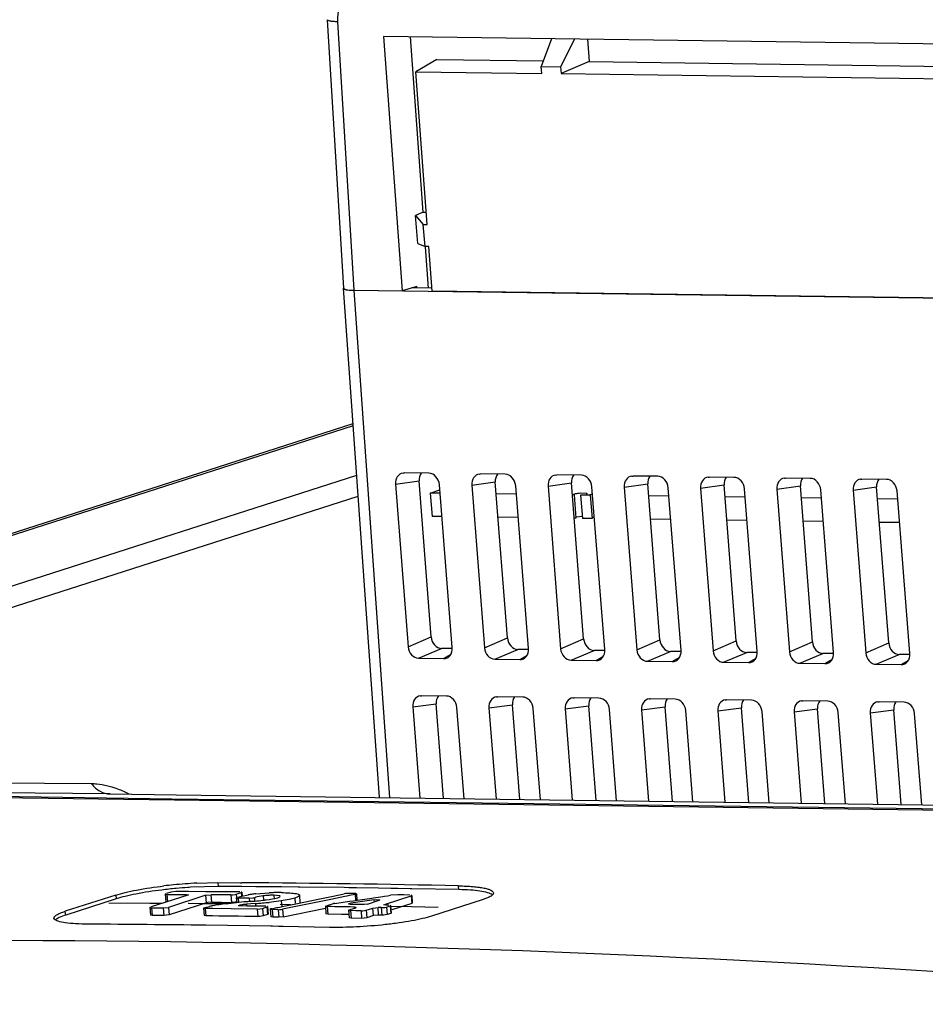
# Model space of a CAD drawing. Header units: inches. Extents: x 0 to 22, y 0 to 17.
# Tile 42 of 55: x 16.37 to 16.709, y 14.539 to 14.907. Entities that reach past the tile are written whole.
import ezdxf

# ---------------------------------------------------------------- set-up
doc = ezdxf.new("R2010")
doc.units = ezdxf.units.IN
doc.header["$LTSCALE"] = 1.21
doc.header["$MEASUREMENT"] = 0
doc.layers.get('0').update_dxf_attribs({"linetype": 'CONTINUOUS'})
for name, color, linetype in [('02___PRT_ALL_AXES', 7, 'CONTINUOUS'), ('03___PRT_ALL_CURVES', 7, 'CONTINUOUS'), ('DRAFT', 7, 'CONTINUOUS')]:
    doc.layers.add(name, color=color, linetype=linetype)

msp = doc.modelspace()

# ---------------------------------------------------------------- linework, layer by layer
at = {"color": 7, "linetype": 'Continuous'}
for p, q in [((16.4853537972, 14.9066828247), (16.491455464, 14.80636828)), ((16.4893007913, 14.9058918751), (16.4953996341, 14.8056237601)), ((16.4914121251, 14.8063580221), (16.5048422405, 14.6161676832)), ((16.4953563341, 14.8056167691), (16.5087377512, 14.6161160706)), ((16.4953563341, 14.8056167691), (17.2726854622, 14.795317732)), ((16.4953996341, 14.8056237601), (16.5133991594, 14.8053852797)), ((16.4949876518, 14.7557232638), (16.1470883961, 14.6439629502)), ((16.4950392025, 14.7549932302), (16.1500619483, 14.644171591)), ((16.4963443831, 14.7365099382), (16.1816183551, 14.6354063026)), ((16.5137317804, 14.7373657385), (16.5141958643, 14.7373980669)), ((16.5234015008, 14.737276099), (16.5141958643, 14.7373980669)), ((16.5422344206, 14.7369880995), (16.5426985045, 14.737020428)), ((16.551904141, 14.7368984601), (16.5426985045, 14.737020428)), ((16.5707370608, 14.7366104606), (16.5712011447, 14.736642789)), ((16.5804067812, 14.7365208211), (16.5712011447, 14.736642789)), ((16.599239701, 14.7362328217), (16.5997037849, 14.7362651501)), ((16.6089094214, 14.7361431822), (16.5997037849, 14.7362651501)), ((16.6277423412, 14.7358551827), (16.6282064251, 14.7358875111)), ((16.6374120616, 14.7357655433), (16.6282064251, 14.7358875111)), ((16.6562449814, 14.7354775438), (16.6567090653, 14.7355098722)), ((16.6659147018, 14.7353879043), (16.6567090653, 14.7355098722)), ((16.6847476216, 14.7350999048), (16.6852117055, 14.7351322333)), ((16.6944173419, 14.7350102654), (16.6852117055, 14.7351322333)), ((16.5109157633, 14.7332357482), (16.5197248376, 14.7344308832)), ((16.5109157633, 14.7332357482), (16.5156201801, 14.6724734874)), ((16.5242360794, 14.6761636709), (16.5197248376, 14.7344308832)), ((16.5321228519, 14.6722548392), (16.5273390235, 14.7330181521)), ((16.5394184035, 14.7328581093), (16.5482274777, 14.7340532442)), ((16.5394184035, 14.7328581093), (16.5441228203, 14.6720958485)), ((16.5527387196, 14.675786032), (16.5482274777, 14.7340532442)), ((16.5606254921, 14.6718772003), (16.5558416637, 14.7326405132)), ((16.5679210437, 14.7324804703), (16.5767301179, 14.7336756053)), ((16.5679210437, 14.7324804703), (16.5726254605, 14.6717182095)), ((16.5812413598, 14.675408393), (16.5767301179, 14.7336756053)), ((16.5891281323, 14.6714995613), (16.5843443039, 14.7322628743)), ((16.5964236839, 14.7321028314), (16.6052327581, 14.7332979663)), ((16.5964236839, 14.7321028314), (16.6011281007, 14.6713405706)), ((16.609744, 14.6750307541), (16.6052327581, 14.7332979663)), ((16.6176307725, 14.6711219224), (16.6128469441, 14.7318852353)), ((16.6249263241, 14.7317251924), (16.6337353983, 14.7329203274)), ((16.6249263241, 14.7317251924), (16.6296307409, 14.6709629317)), ((16.6382466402, 14.6746531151), (16.6337353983, 14.7329203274)), ((16.6461334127, 14.6707442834), (16.6413495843, 14.7315075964)), ((16.6534289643, 14.7313475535), (16.6622380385, 14.7325426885)), ((16.6534289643, 14.7313475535), (16.6581333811, 14.6705852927)), ((16.6667492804, 14.6742754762), (16.6622380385, 14.7325426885)), ((16.6746360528, 14.6703666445), (16.6698522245, 14.7311299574)), ((16.6819316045, 14.7309699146), (16.6907406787, 14.7321650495)), ((16.6819316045, 14.7309699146), (16.6866360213, 14.6702076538)), ((16.6952519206, 14.6738978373), (16.6907406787, 14.7321650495)), ((16.496898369, 14.7286646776), (16.1689656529, 14.6233184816)), ((16.5239363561, 14.7299020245), (16.5246597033, 14.7211743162)), ((16.703138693, 14.6699890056), (16.6983548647, 14.7307523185)), ((16.5156201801, 14.6724734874), (16.5242360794, 14.6761636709)), ((16.5441228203, 14.6720958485), (16.5527387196, 14.675786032)), ((16.5726254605, 14.6717182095), (16.5812413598, 14.675408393)), ((16.6011281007, 14.6713405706), (16.609744, 14.6750307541)), ((16.6296307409, 14.6709629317), (16.6382466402, 14.6746531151)), ((16.6581333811, 14.6705852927), (16.6667492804, 14.6742754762)), ((16.6866360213, 14.6702076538), (16.6952519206, 14.6738978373)), ((16.5195526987, 14.6682091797), (16.528168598, 14.6718993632)), ((16.5321174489, 14.6718470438), (16.528168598, 14.6718993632)), ((16.5288487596, 14.6680860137), (16.5314483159, 14.6695780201)), ((16.5480553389, 14.6678315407), (16.5566712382, 14.6715217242)), ((16.5606200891, 14.6714694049), (16.5566712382, 14.6715217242)), ((16.5573513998, 14.6677083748), (16.5599509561, 14.6692003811)), ((16.5765579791, 14.6674539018), (16.5851738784, 14.6711440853)), ((16.5891227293, 14.6710917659), (16.5851738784, 14.6711440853)), ((16.58585404, 14.6673307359), (16.5884535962, 14.6688227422)), ((16.6050606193, 14.6670762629), (16.6136765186, 14.6707664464)), ((16.6176253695, 14.670714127), (16.6136765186, 14.6707664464)), ((16.6143566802, 14.6669530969), (16.6169562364, 14.6684451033)), ((16.6335632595, 14.6666986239), (16.6421791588, 14.6703888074)), ((16.6461280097, 14.6703364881), (16.6421791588, 14.6703888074)), ((16.6620658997, 14.666320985), (16.670681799, 14.6700111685)), ((16.6746306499, 14.6699588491), (16.670681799, 14.6700111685)), ((16.6905685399, 14.6659433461), (16.6991844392, 14.6696335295)), ((16.7031332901, 14.6695812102), (16.6991844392, 14.6696335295)), ((16.5195526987, 14.6682091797), (16.5288487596, 14.6680860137)), ((16.5480553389, 14.6678315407), (16.5573513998, 14.6677083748)), ((16.5765579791, 14.6674539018), (16.58585404, 14.6673307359)), ((16.6050606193, 14.6670762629), (16.6143566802, 14.6669530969)), ((16.6335632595, 14.6666986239), (16.6428593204, 14.666575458)), ((16.6428593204, 14.666575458), (16.6454588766, 14.6680674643)), ((16.6620658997, 14.666320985), (16.6713619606, 14.6661978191)), ((16.6713619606, 14.6661978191), (16.6739615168, 14.6676898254)), ((16.6905685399, 14.6659433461), (16.6998646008, 14.6658201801)), ((16.6998646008, 14.6658201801), (16.702464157, 14.6673121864)), ((16.52017282, 14.6541732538), (16.5206369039, 14.6542055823)), ((16.5299512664, 14.6540821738), (16.5206369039, 14.6542055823)), ((16.5486754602, 14.6537956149), (16.5491395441, 14.6538279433)), ((16.5584539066, 14.6537045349), (16.5491395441, 14.6538279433)), ((16.5173568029, 14.6500432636), (16.5261658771, 14.6512383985)), ((16.5289058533, 14.6158488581), (16.5261658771, 14.6512383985)), ((16.5458594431, 14.6496656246), (16.5546685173, 14.6508607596)), ((16.5574084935, 14.6154712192), (16.5546685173, 14.6508607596)), ((16.5743620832, 14.6492879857), (16.5831711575, 14.6504831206)), ((16.5771781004, 14.653417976), (16.5776421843, 14.6534503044)), ((16.5869565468, 14.653326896), (16.5776421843, 14.6534503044)), ((16.5859111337, 14.6150935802), (16.5831711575, 14.6504831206)), ((16.6028647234, 14.6489103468), (16.6116737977, 14.6501054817)), ((16.6056807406, 14.653040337), (16.6061448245, 14.6530726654)), ((16.615459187, 14.652949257), (16.6061448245, 14.6530726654)), ((16.6144137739, 14.6147159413), (16.6116737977, 14.6501054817)), ((16.6341833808, 14.6526626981), (16.6346474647, 14.6526950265)), ((16.6439618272, 14.6525716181), (16.6346474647, 14.6526950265)), ((16.662686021, 14.6522850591), (16.6631501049, 14.6523173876)), ((16.6724644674, 14.6521939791), (16.6631501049, 14.6523173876)), ((16.6911886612, 14.6519074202), (16.6916527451, 14.6519397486)), ((16.7009671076, 14.6518163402), (16.6916527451, 14.6519397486)), ((16.5173568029, 14.6500432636), (16.5199951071, 14.6159669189)), ((16.5365716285, 14.6157472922), (16.5338887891, 14.649824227)), ((16.5458594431, 14.6496656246), (16.5484977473, 14.61558928)), ((16.5650742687, 14.6153696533), (16.5623914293, 14.649446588)), ((16.5743620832, 14.6492879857), (16.5770003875, 14.615211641)), ((16.5935769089, 14.6149920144), (16.5908940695, 14.6490689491)), ((16.6028647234, 14.6489103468), (16.6055030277, 14.6148340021)), ((16.6220795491, 14.6146143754), (16.6193967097, 14.6486913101)), ((16.6313673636, 14.6485327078), (16.6401764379, 14.6497278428)), ((16.6313673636, 14.6485327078), (16.6340056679, 14.6144563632)), ((16.6429164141, 14.6143383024), (16.6401764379, 14.6497278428)), ((16.6505821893, 14.6142367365), (16.6478993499, 14.6483136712)), ((16.6598700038, 14.6481550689), (16.6686790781, 14.6493502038)), ((16.6598700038, 14.6481550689), (16.6625083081, 14.6140787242)), ((16.6714190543, 14.6139606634), (16.6686790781, 14.6493502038)), ((16.6790848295, 14.6138590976), (16.6764019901, 14.6479360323)), ((16.688372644, 14.6477774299), (16.6971817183, 14.6489725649)), ((16.688372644, 14.6477774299), (16.6910109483, 14.6137010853)), ((16.6999216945, 14.6135830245), (16.6971817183, 14.6489725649)), ((16.7075874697, 14.6134814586), (16.7049046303, 14.6475583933)), ((16.3973682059, 14.6212743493), (16.1696369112, 14.6232043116)), ((16.401307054, 14.6209055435), (16.3992799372, 14.6211759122)), ((16.4043545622, 14.6202199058), (16.401307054, 14.6209055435)), ((16.4273840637, 14.6155807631), (16.1804724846, 14.6191680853)), ((16.4042924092, 14.6175414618), (16.1821423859, 14.6194236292)), ((16.1855500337, 14.618763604), (16.4282907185, 14.6152804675)), ((16.4042011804, 14.6175410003), (16.4289725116, 14.6171728)), ((16.4289725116, 14.6171728), (16.9196792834, 14.6106712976)), ((16.9190505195, 14.6091866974), (16.4273840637, 14.6155807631)), ((16.4282907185, 14.6152804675), (16.8985950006, 14.6091418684)), ((16.4366371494, 14.5842059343), (16.4445128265, 14.5844022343)), ((16.4445128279, 14.5844022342), (16.4445898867, 14.5829817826)), ((16.4445128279, 14.5844022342), (16.4528231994, 14.5843514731)), ((16.4528231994, 14.5843514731), (16.4534916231, 14.5843468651)), ((16.4250287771, 14.580254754), (16.4248115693, 14.5801223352)), ((16.4269037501, 14.5808570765), (16.4253641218, 14.5803624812)), ((16.4288653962, 14.5810936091), (16.4269037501, 14.5808570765)), ((16.4328669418, 14.5810709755), (16.4288653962, 14.5810936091)), ((16.4335349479, 14.5810669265), (16.4328669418, 14.5810709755)), ((16.4400735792, 14.5810232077), (16.4335349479, 14.5810669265)), ((16.4445898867, 14.5829817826), (16.4343697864, 14.5826501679)), ((16.4408307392, 14.5810176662), (16.4400735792, 14.5810232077)), ((16.4420362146, 14.5810086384), (16.4408307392, 14.5810176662)), ((16.4445728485, 14.5809888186), (16.4420362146, 14.5810086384)), ((16.4494192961, 14.5809478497), (16.4445728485, 14.5809888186)), ((16.4516617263, 14.5829393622), (16.4445898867, 14.5829817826)), ((16.4514352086, 14.5809296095), (16.4494192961, 14.5809478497)), ((16.4513721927, 14.580060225), (16.4532471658, 14.5806625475)), ((16.452796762, 14.5809168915), (16.4514352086, 14.5809296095)), ((16.452811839, 14.5829316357), (16.4516617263, 14.5829393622)), ((16.453480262, 14.5829270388), (16.452811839, 14.5829316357)), ((16.4532471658, 14.5806625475), (16.4534643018, 14.5807958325)), ((16.4532471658, 14.5806625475), (16.4533571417, 14.5793356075)), ((16.4534644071, 14.5807958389), (16.4532975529, 14.5808788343)), ((16.4534643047, 14.5807957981), (16.4535808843, 14.579389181)), ((16.4587072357, 14.5828883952), (16.453480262, 14.5829270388)), ((16.4586871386, 14.5802152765), (16.4636745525, 14.5806027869)), ((16.4683377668, 14.5828046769), (16.4587072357, 14.5828883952)), ((16.4745767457, 14.5827417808), (16.4683377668, 14.5828046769)), ((16.4738091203, 14.5802841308), (16.4746135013, 14.5800703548)), ((16.475152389, 14.5827356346), (16.4745767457, 14.5827417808)), ((16.4917591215, 14.5825333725), (16.475152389, 14.5827356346)), ((16.4876470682, 14.5794032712), (16.4917300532, 14.5802416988)), ((16.4922512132, 14.5803245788), (16.4917300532, 14.5802416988)), ((16.493424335, 14.5825104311), (16.4917591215, 14.5825333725)), ((16.4933974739, 14.580390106), (16.4928411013, 14.5803771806)), ((16.4945271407, 14.5803713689), (16.4933974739, 14.580390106)), ((16.4956839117, 14.582478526), (16.493424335, 14.5825104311)), ((16.4956568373, 14.5803524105), (16.4945271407, 14.5803713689)), ((16.4961233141, 14.5803165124), (16.4956568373, 14.5803524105)), ((16.4963536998, 14.5824688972), (16.4956839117, 14.582478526)), ((16.4963249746, 14.5802238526), (16.4961233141, 14.5803165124)), ((16.4962124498, 14.580127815), (16.4963249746, 14.5802238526)), ((16.4963249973, 14.5802238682), (16.496521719, 14.5778502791)), ((16.5045727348, 14.5823443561), (16.4963536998, 14.5824688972)), ((16.5091390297, 14.5822700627), (16.5045727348, 14.5823443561)), ((16.5117963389, 14.5822251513), (16.5091390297, 14.5822700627)), ((16.5163412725, 14.5821454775), (16.5117963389, 14.5822251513)), ((16.5170119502, 14.5821334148), (16.5163412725, 14.5821454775)), ((16.5345766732, 14.5817895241), (16.5170119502, 14.5821334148)), ((16.5345766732, 14.5817895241), (16.5344996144, 14.5832099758)), ((16.4063862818, 14.5797614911), (16.3874903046, 14.5736912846)), ((16.4065661, 14.5783536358), (16.3876701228, 14.5722834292)), ((16.4063862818, 14.5797614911), (16.4065661, 14.5783536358)), ((16.4333102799, 14.5797108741), (16.4196475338, 14.5753218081)), ((16.4248114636, 14.5801223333), (16.4250027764, 14.580036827)), ((16.4248115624, 14.5801224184), (16.4250449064, 14.5773069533)), ((16.4250027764, 14.580036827), (16.425478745, 14.5800056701)), ((16.4257120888, 14.5771902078), (16.4250448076, 14.5773068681)), ((16.425478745, 14.5800056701), (16.4257120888, 14.5771902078)), ((16.425478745, 14.5800056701), (16.4291694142, 14.5799848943)), ((16.4400650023, 14.5796609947), (16.4260673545, 14.5751643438)), ((16.4402983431, 14.5768455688), (16.4263006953, 14.5723489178)), ((16.4291694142, 14.5799848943), (16.4328601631, 14.5799617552)), ((16.4328601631, 14.5799617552), (16.4334343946, 14.5799079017)), ((16.4335274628, 14.5798435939), (16.4333102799, 14.5797108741)), ((16.4334343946, 14.5799079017), (16.4335275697, 14.5798435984)), ((16.4400650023, 14.5796609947), (16.4420269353, 14.5798940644)), ((16.4402983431, 14.5768455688), (16.4400650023, 14.5796609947)), ((16.4408380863, 14.5769657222), (16.4402983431, 14.5768455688)), ((16.442260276, 14.5770786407), (16.4408380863, 14.5769657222)), ((16.442260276, 14.5770786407), (16.4420269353, 14.5798940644)), ((16.4457184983, 14.5798626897), (16.4420269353, 14.5798940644)), ((16.442260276, 14.5770786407), (16.4459517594, 14.5770472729)), ((16.4494101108, 14.5798289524), (16.4457184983, 14.5798626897)), ((16.4459517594, 14.5770472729), (16.4476803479, 14.5770317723)), ((16.4476757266, 14.5765229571), (16.4504138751, 14.5768151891)), ((16.4476803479, 14.5770317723), (16.4496434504, 14.5770135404)), ((16.4494101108, 14.5798289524), (16.4501147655, 14.5798557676)), ((16.4494101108, 14.5798289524), (16.4496434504, 14.5770135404)), ((16.4503481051, 14.5770403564), (16.4496434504, 14.5770135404)), ((16.4501147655, 14.5798557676), (16.4508346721, 14.5799407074)), ((16.4516055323, 14.5772448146), (16.4503481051, 14.5770403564)), ((16.4508346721, 14.5799407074), (16.4513721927, 14.580060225)), ((16.4513721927, 14.580060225), (16.4514809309, 14.5787482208)), ((16.4514168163, 14.5787428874), (16.4516048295, 14.5786556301)), ((16.4514169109, 14.5787429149), (16.4515674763, 14.5769262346)), ((16.4516286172, 14.5788745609), (16.4514169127, 14.5787428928)), ((16.4516048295, 14.5786556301), (16.4520845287, 14.5786209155)), ((16.4519781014, 14.5789803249), (16.4534981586, 14.5793732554)), ((16.4520845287, 14.5786209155), (16.4522199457, 14.5769870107)), ((16.4529276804, 14.5786119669), (16.4520845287, 14.5786209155)), ((16.4541869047, 14.5785983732), (16.4529276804, 14.5786119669)), ((16.4534981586, 14.5793732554), (16.4558741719, 14.5798306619)), ((16.4562892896, 14.5785750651), (16.4541869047, 14.5785983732)), ((16.4562892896, 14.5785750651), (16.4576380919, 14.5786730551)), ((16.4562892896, 14.5785750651), (16.4563902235, 14.5773572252)), ((16.4585464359, 14.5765774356), (16.4568765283, 14.5764387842)), ((16.4576380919, 14.5786730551), (16.4581796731, 14.5787826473)), ((16.4581796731, 14.5787826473), (16.4582847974, 14.5775142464)), ((16.4585464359, 14.5765774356), (16.4586247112, 14.575632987)), ((16.4615057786, 14.5794680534), (16.459178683, 14.5790409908)), ((16.4615057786, 14.5794680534), (16.4616325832, 14.577938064)), ((16.4625909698, 14.5779582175), (16.4637496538, 14.5781135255)), ((16.4682227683, 14.5775702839), (16.4637275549, 14.5770447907)), ((16.463749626, 14.5781138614), (16.4655536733, 14.5784307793)), ((16.4654260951, 14.5796894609), (16.4655443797, 14.5782622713)), ((16.4664719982, 14.5796519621), (16.4654260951, 14.5796894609)), ((16.4655536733, 14.5784307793), (16.4669378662, 14.5787839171)), ((16.4677146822, 14.5794116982), (16.4664719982, 14.5796519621)), ((16.4669378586, 14.5787840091), (16.4677002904, 14.5791200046)), ((16.4677002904, 14.5791200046), (16.4678051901, 14.5792874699)), ((16.467807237, 14.5792876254), (16.4677146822, 14.5794116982)), ((16.4682228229, 14.5775696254), (16.4683988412, 14.5754458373)), ((16.468589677, 14.5754853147), (16.4736733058, 14.5765311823)), ((16.4867840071, 14.5781625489), (16.4687270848, 14.5744535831)), ((16.4746275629, 14.5791674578), (16.4733167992, 14.5786463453)), ((16.4733167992, 14.5786463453), (16.4734778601, 14.5767030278)), ((16.4736733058, 14.5765311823), (16.4827016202, 14.5783872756)), ((16.4746135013, 14.5800703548), (16.4751119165, 14.5796731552)), ((16.4751118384, 14.5796731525), (16.4746275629, 14.5791674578)), ((16.4753452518, 14.576857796), (16.4751119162, 14.5796731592)), ((16.4827016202, 14.5783872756), (16.4863815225, 14.5791433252)), ((16.4863815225, 14.5791433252), (16.4876470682, 14.5794032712)), ((16.4919395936, 14.5792202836), (16.4867840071, 14.5781625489)), ((16.4869488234, 14.5763812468), (16.4877216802, 14.5765658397)), ((16.4882132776, 14.576646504), (16.4921680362, 14.5772199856)), ((16.4927299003, 14.5793823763), (16.4919395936, 14.5792202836)), ((16.4921680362, 14.5772199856), (16.4929420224, 14.577332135)), ((16.4935689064, 14.5795544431), (16.4927299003, 14.5793823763)), ((16.4929420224, 14.577332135), (16.4938668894, 14.5774661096)), ((16.4933385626, 14.5764151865), (16.4935811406, 14.5765581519)), ((16.4958126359, 14.5800145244), (16.4935689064, 14.5795544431)), ((16.4935811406, 14.5765581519), (16.4941558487, 14.5766778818)), ((16.4938668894, 14.5774661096), (16.4951725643, 14.5776551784)), ((16.4960022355, 14.5769531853), (16.4941558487, 14.5766778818)), ((16.4951725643, 14.5776551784), (16.4958936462, 14.5777595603)), ((16.4958126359, 14.5800145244), (16.4962124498, 14.580127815)), ((16.4958126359, 14.5800145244), (16.4959982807, 14.5777745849)), ((16.4958936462, 14.5777595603), (16.502132, 14.5786615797)), ((16.4985679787, 14.577335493), (16.4960022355, 14.5769531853)), ((16.5029801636, 14.5779922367), (16.4985679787, 14.577335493)), ((16.500439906, 14.5764188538), (16.5047942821, 14.577817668)), ((16.502132, 14.5786615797), (16.5026989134, 14.5787434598)), ((16.5026989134, 14.5787434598), (16.5061561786, 14.5792424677)), ((16.5029801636, 14.5779922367), (16.5036942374, 14.5780671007)), ((16.5030413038, 14.5772545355), (16.5029801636, 14.5779922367)), ((16.5036942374, 14.5780671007), (16.504858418, 14.5780368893)), ((16.505011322, 14.5779528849), (16.5047942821, 14.577817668)), ((16.504858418, 14.5780368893), (16.505011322, 14.5779528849)), ((16.5061561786, 14.5792424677), (16.5067923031, 14.5793342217)), ((16.5067923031, 14.5793342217), (16.5079342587, 14.5794988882)), ((16.5071499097, 14.5763963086), (16.5167497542, 14.5794801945)), ((16.5079342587, 14.5794988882), (16.5085703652, 14.5795905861)), ((16.5085703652, 14.5795905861), (16.5090915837, 14.5796657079)), ((16.5117532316, 14.5798396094), (16.5090915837, 14.5796657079)), ((16.5169830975, 14.5766647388), (16.509611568, 14.5742966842)), ((16.5140256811, 14.5797942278), (16.5117532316, 14.5798396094)), ((16.5162982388, 14.5797479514), (16.5140256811, 14.5797942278)), ((16.5167497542, 14.5794801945), (16.5169667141, 14.5796156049)), ((16.5167497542, 14.5794801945), (16.5169830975, 14.5766647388)), ((16.5169668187, 14.5796156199), (16.5167995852, 14.579703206)), ((16.5169667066, 14.5796156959), (16.5172000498, 14.5768002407)), ((16.5172000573, 14.5768001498), (16.5169830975, 14.5766647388)), ((16.543273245, 14.5779478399), (16.5243772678, 14.5718776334)), ((16.5459512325, 14.5790086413), (16.5432732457, 14.5779478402)), ((16.3876701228, 14.5722834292), (16.3874903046, 14.5736912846)), ((16.4190953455, 14.5750814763), (16.4192862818, 14.5749952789)), ((16.4190954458, 14.5750815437), (16.4193287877, 14.572266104)), ((16.419312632, 14.5752142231), (16.4190954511, 14.5750814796)), ((16.4192862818, 14.5749952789), (16.4197627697, 14.5749630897)), ((16.4197627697, 14.5749630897), (16.4199961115, 14.5721476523)), ((16.4197627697, 14.5749630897), (16.4219340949, 14.5749474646)), ((16.4219340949, 14.5749474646), (16.4241054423, 14.5749310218)), ((16.4241054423, 14.5749310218), (16.4260673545, 14.5751643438)), ((16.4241054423, 14.5749310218), (16.4243387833, 14.5721155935)), ((16.4260673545, 14.5751643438), (16.4263006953, 14.5723489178)), ((16.4391588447, 14.5749095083), (16.4393519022, 14.5748214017)), ((16.439158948, 14.5749095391), (16.4393922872, 14.5720941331)), ((16.4393760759, 14.575042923), (16.4391589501, 14.5749095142)), ((16.4393519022, 14.5748214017), (16.4398265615, 14.5747875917)), ((16.4393800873, 14.5750428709), (16.4403188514, 14.5752962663)), ((16.4398265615, 14.5747875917), (16.4400599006, 14.5719721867)), ((16.4426331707, 14.5747574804), (16.4398265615, 14.5747875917)), ((16.4403188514, 14.5752962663), (16.4414410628, 14.5755466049)), ((16.4495331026, 14.5746776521), (16.4426331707, 14.5747574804)), ((16.4592399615, 14.5745513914), (16.4495331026, 14.5746776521)), ((16.452229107, 14.5758296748), (16.4528276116, 14.5760552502)), ((16.4523331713, 14.5757605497), (16.452229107, 14.5758296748)), ((16.4528965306, 14.575705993), (16.4523331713, 14.5757605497)), ((16.4528276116, 14.5760552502), (16.4535396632, 14.5761524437)), ((16.4538026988, 14.575694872), (16.4528965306, 14.575705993)), ((16.4535773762, 14.5756974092), (16.4535396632, 14.5761524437)), ((16.4554928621, 14.5756737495), (16.4538026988, 14.575694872)), ((16.4568765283, 14.5764387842), (16.4552319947, 14.5763019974)), ((16.4552319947, 14.5763019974), (16.4552838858, 14.5756758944)), ((16.4576717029, 14.57564579), (16.4554928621, 14.5756737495)), ((16.4612134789, 14.5755985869), (16.4576717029, 14.57564579)), ((16.4592399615, 14.5745513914), (16.4612024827, 14.5747773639)), ((16.4592399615, 14.5745513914), (16.4594732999, 14.5717359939)), ((16.4612024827, 14.5747773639), (16.4628978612, 14.5753219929)), ((16.4612024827, 14.5747773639), (16.4614358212, 14.5719619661)), ((16.4624470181, 14.5755816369), (16.4612134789, 14.5755985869)), ((16.4628978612, 14.5753219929), (16.4631149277, 14.5754561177)), ((16.4628978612, 14.5753219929), (16.4631311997, 14.5725065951)), ((16.4631150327, 14.5754561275), (16.4629480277, 14.5755409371)), ((16.4631149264, 14.5754561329), (16.4633482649, 14.5726407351)), ((16.4641327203, 14.5744644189), (16.4643660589, 14.5716490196)), ((16.4642453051, 14.5745600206), (16.4641327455, 14.5744644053)), ((16.4641327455, 14.5744644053), (16.4648006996, 14.5743380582)), ((16.4646451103, 14.574673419), (16.4642453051, 14.5745600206)), ((16.4646451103, 14.574673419), (16.4665567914, 14.5750669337)), ((16.4648006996, 14.5743380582), (16.4650340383, 14.5715226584)), ((16.4670597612, 14.5743040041), (16.4648006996, 14.5743380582)), ((16.4665567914, 14.5750669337), (16.466888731, 14.5751352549)), ((16.466888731, 14.5751352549), (16.4676561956, 14.5752932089)), ((16.4670597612, 14.5743040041), (16.4676160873, 14.5743174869)), ((16.4670597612, 14.5743040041), (16.4672930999, 14.5714886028)), ((16.4676561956, 14.5752932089), (16.4681859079, 14.5754022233)), ((16.4681859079, 14.5754022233), (16.468589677, 14.5754853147)), ((16.4682059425, 14.5743704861), (16.4687270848, 14.5744535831)), ((16.4687270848, 14.5744535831), (16.4689604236, 14.5716381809)), ((16.4689604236, 14.5716381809), (16.4847652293, 14.5748849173)), ((16.4847062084, 14.5755957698), (16.4848947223, 14.5755052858)), ((16.4849233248, 14.5757305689), (16.4847063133, 14.5755957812)), ((16.4847063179, 14.5755957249), (16.4849396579, 14.5727803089)), ((16.4848947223, 14.5755052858), (16.4853745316, 14.5754665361)), ((16.4852554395, 14.5758372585), (16.4869488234, 14.5763812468)), ((16.4853745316, 14.5754665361), (16.4856078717, 14.5726511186)), ((16.4869316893, 14.575438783), (16.4853745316, 14.5754665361)), ((16.4881909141, 14.5754160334), (16.4869316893, 14.575438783)), ((16.4904886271, 14.5753738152), (16.4881909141, 14.5754160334)), ((16.4939881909, 14.5753077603), (16.4904886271, 14.5753738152)), ((16.493494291, 14.5763308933), (16.4933385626, 14.5764151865)), ((16.4934110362, 14.5740953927), (16.493599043, 14.5740040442)), ((16.4936281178, 14.5742306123), (16.493411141, 14.5740954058)), ((16.4934111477, 14.5740953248), (16.4936444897, 14.5712798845)), ((16.4940068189, 14.5762849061), (16.493494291, 14.5763308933)), ((16.493599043, 14.5740040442), (16.4940795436, 14.5739639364)), ((16.4939596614, 14.5743371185), (16.496054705, 14.5750101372)), ((16.4956033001, 14.5752765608), (16.4939881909, 14.5753077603)), ((16.4944347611, 14.5762768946), (16.4940068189, 14.5762849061)), ((16.4940795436, 14.5739639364), (16.4943128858, 14.5711484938)), ((16.4960615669, 14.5739242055), (16.4940795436, 14.5739639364)), ((16.4956217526, 14.5762545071), (16.4944347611, 14.5762768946)), ((16.4956365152, 14.5748757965), (16.4956033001, 14.5752765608)), ((16.4956033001, 14.5752765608), (16.4961057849, 14.5752322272)), ((16.4962417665, 14.5762427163), (16.4956217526, 14.5762545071)), ((16.4962716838, 14.5751453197), (16.496054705, 14.5750101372)), ((16.4980436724, 14.5738837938), (16.4960615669, 14.5739242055)), ((16.4961057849, 14.5752322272), (16.4962717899, 14.5751453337)), ((16.4984768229, 14.5761996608), (16.4962417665, 14.5762427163)), ((16.4980436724, 14.5738837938), (16.4987488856, 14.5739039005)), ((16.4980436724, 14.5738837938), (16.4982770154, 14.5710683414)), ((16.4991794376, 14.5762202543), (16.4984768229, 14.5761996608)), ((16.4987488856, 14.5739039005), (16.500006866, 14.5741016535)), ((16.500439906, 14.5764188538), (16.4991794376, 14.5762202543)), ((16.500006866, 14.5741016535), (16.5024334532, 14.5748811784)), ((16.500006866, 14.5741016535), (16.5002402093, 14.5712861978)), ((16.5024334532, 14.5748811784), (16.5043966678, 14.5750987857)), ((16.5026667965, 14.5720657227), (16.5024334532, 14.5748811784)), ((16.5046300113, 14.5722833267), (16.5043966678, 14.5750987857)), ((16.5049813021, 14.5750864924), (16.5043966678, 14.5750987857)), ((16.5055659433, 14.5750741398), (16.5049813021, 14.5750864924)), ((16.5055659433, 14.5750741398), (16.5069915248, 14.5751736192)), ((16.5055659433, 14.5750741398), (16.5057992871, 14.5722586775)), ((16.5067676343, 14.5760670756), (16.5066015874, 14.57615448)), ((16.5066016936, 14.5761544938), (16.5068186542, 14.576289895)), ((16.5072701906, 14.5760218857), (16.5067676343, 14.5760670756)), ((16.5069915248, 14.5751736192), (16.507529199, 14.5752912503)), ((16.5078548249, 14.5760095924), (16.5072701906, 14.5760218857)), ((16.507529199, 14.5752912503), (16.5088910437, 14.5757287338)), ((16.507529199, 14.5752912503), (16.5077625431, 14.5724757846)), ((16.5091243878, 14.5729132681), (16.5077625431, 14.5724757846)), ((16.5084394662, 14.5759972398), (16.5078548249, 14.5760095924)), ((16.5088910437, 14.5757287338), (16.5091079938, 14.5758642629)), ((16.5088910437, 14.5757287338), (16.5091243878, 14.5729132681)), ((16.5091080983, 14.5758642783), (16.5089408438, 14.5759521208)), ((16.5091079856, 14.5758643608), (16.5093413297, 14.5730488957)), ((16.5093413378, 14.5730487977), (16.5091243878, 14.5729132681)), ((16.3834342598, 14.5707436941), (16.3832640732, 14.5711030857)), ((16.4199961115, 14.5721476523), (16.4193286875, 14.5722660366)), ((16.4243387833, 14.5721155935), (16.4199961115, 14.5721476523)), ((16.4263006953, 14.5723489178), (16.4243387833, 14.5721155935)), ((16.4400599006, 14.5719721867), (16.4393921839, 14.5720941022)), ((16.4601781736, 14.571760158), (16.4594732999, 14.5717359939)), ((16.4608982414, 14.5718431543), (16.4601781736, 14.571760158)), ((16.4614358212, 14.5719619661), (16.4608982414, 14.5718431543)), ((16.4631311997, 14.5725065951), (16.4614358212, 14.5719619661)), ((16.4633482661, 14.57264072), (16.4631311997, 14.5725065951)), ((16.4650340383, 14.5715226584), (16.4643660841, 14.571649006)), ((16.4672930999, 14.5714886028), (16.4650340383, 14.5715226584)), ((16.4689604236, 14.5716381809), (16.4672930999, 14.5714886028)), ((16.4856078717, 14.5726511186), (16.4849395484, 14.5727803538)), ((16.4907220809, 14.5725583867), (16.4856078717, 14.5726511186)), ((16.4935429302, 14.5725053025), (16.4907220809, 14.5725583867)), ((16.4943128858, 14.5711484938), (16.4936443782, 14.5712799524)), ((16.4982770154, 14.5710683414), (16.4943128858, 14.5711484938)), ((16.5002402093, 14.5712861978), (16.4982770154, 14.5710683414)), ((16.5026667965, 14.5720657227), (16.5002402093, 14.5712861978)), ((16.5046300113, 14.5722833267), (16.5026667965, 14.5720657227)), ((16.5057992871, 14.5722586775), (16.5046300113, 14.5722833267)), ((16.506504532, 14.5722784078), (16.5057992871, 14.5722586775)), ((16.5077625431, 14.5724757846), (16.506504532, 14.5722784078)), ((16.4561996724, 14.5682500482), (16.4400112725, 14.5684837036)), ((16.4642991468, 14.5681162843), (16.4561996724, 14.5682500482)), ((16.4649691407, 14.5681047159), (16.4642991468, 14.5681162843)), ((16.4672278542, 14.5680651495), (16.4649691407, 14.5681047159)), ((16.4688917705, 14.5680354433), (16.4672278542, 14.5680651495)), ((16.4862125, 14.5676980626), (16.4688917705, 14.5680354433))]:
    msp.add_line(p, q, dxfattribs=at)
for centre, radius, start, end in [((16.3971452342, 14.5983311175), 0.0229443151, 84.6615702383, 89.44319378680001), ((16.3947347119, 14.585634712), 0.0358981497, 69.6594707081, 74.4561246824), ((16.3937901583, 14.5831215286), 0.0385829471, 62.80233027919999, 69.6415403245), ((16.4461211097, 14.3982600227), 0.1861876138, 92.91977614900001, 95.6020738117), ((16.4137019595, 8.862528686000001), 5.7219565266, 88.7903246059, 89.6015701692), ((16.4458157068, 14.4006758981), 0.1823302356, 95.30868862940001, 97.0005282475), ((16.4457371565, 14.4021370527), 0.18229162, 95.6009272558, 96.7300442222), ((16.4464942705, 14.3936270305), 0.1894116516, 93.98724518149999, 95.315791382), ((16.4462431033, 14.3972108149), 0.1858190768, 93.6635351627, 93.98682492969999), ((16.4664345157, 14.5123336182), 0.0683223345, 96.51103100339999, 97.241014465), ((16.4670662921, 14.5038811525), 0.07679656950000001, 91.18043617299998, 92.53130572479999), ((16.4672237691, 14.4960061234), 0.0846731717, 89.25714983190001, 91.17719475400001), ((16.4933598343, 14.5712261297), 0.0091657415, 93.24437496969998, 96.94708859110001), ((16.4586164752, 14.4841807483), 0.0929880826, 96.75693148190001, 98.3992205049), ((16.4783916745, 14.2925458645), 0.2856427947, 95.4078398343, 95.6209506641), ((16.4963352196, 14.1010484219), 0.4779790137, 94.9305005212, 95.3857946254), ((16.5203635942, 13.8263558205), 0.7537204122, 94.83788150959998, 94.9556147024), ((16.4639263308, 14.5302984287), 0.0501824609, 98.59817263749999, 99.2334598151), ((16.4651867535, 14.5219133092), 0.05866177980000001, 97.21136707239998, 98.59099347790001), ((16.4303246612, 14.8905406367), 0.3142666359, 274.8321123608, 275.1253802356), ((16.4651105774, 14.5540417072), 0.0256934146, 103.348425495, 105.6496357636), ((16.4427562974, 14.7539096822), 0.1770714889, 275.0684524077, 276.0099319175), ((16.4295269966, 14.9302570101), 0.3548673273, 274.6906162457, 275.1260343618), ((16.4398347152, 14.8164294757), 0.240574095, 275.1030851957, 275.69977998), ((16.4522219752, 14.6636534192), 0.086320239, 276.0339970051, 276.899166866), ((16.4650828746, 14.5511026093), 0.0285901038, 93.10597637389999, 97.1874882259), ((16.4650686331, 14.5509187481), 0.0287729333, 89.2881647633, 93.05782112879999), ((16.4900290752, 14.5640420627), 0.0127345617, 98.1976390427, 100.4391722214), ((16.4517183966, 14.5256187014), 0.0509746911, 100.2532823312, 101.6314977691), ((16.4554106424, 14.5054812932), 0.0714477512, 98.35103546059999, 100.2924367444), ((16.4681323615, 14.4191263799), 0.1577033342, 94.9991337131, 95.3093421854), ((16.4693305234, 14.4054432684), 0.171438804, 94.71711497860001, 94.9995509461), ((16.4670875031, 14.5835092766), 0.0092069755, 273.2912335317, 276.9773748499), ((16.3795285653, 8.7987783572), 5.7735111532, 89.2066106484, 89.39928173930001), ((16.3640493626, 8.7463918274), 5.822587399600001, 89.25249377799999, 89.6833746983), ((16.3470110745, 8.8473556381), 5.715446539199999, 84.76484222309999, 92.4352834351)]:
    msp.add_arc(centre, radius, start, end, dxfattribs=at)
for centre, major_axis, ratio, start_param, end_param in [((16.4998206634, 14.8070507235), (0.0084082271, 0.0006969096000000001), 0.1494683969, 3.0841814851, 4.1403305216), ((16.4998655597, 14.8070578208), (0.0084095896, 0.0006971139), 0.1494451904, 3.1380504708, 4.1402083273), ((16.5145519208, 14.7331553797), (-0.0013238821, 0.004098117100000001), 0.8302538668, -0.1443268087, 1.2898103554), ((16.523360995, 14.7343505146), (-0.0013238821, 0.004098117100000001), 0.8302538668, 6.8144092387, 7.5729956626), ((16.5237078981, 14.7330340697), (-0.0011868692, 0.0041246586), 0.8359218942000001, -1.8106004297, -0.2474002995), ((16.543054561, 14.7327777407), (-0.0013238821, 0.004098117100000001), 0.8302538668, -0.1443268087, 1.2898103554), ((16.5518636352, 14.7339728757), (-0.0013238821, 0.004098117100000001), 0.8302538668, 6.8144092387, 7.5729956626), ((16.5522105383, 14.7326564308), (-0.0011868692, 0.0041246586), 0.8359218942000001, -1.8106004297, -0.2474002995), ((16.5715572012, 14.7324001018), (-0.0013238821, 0.004098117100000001), 0.8302538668, -0.1443268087, 1.2898103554), ((16.5803662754, 14.7335952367), (-0.0013238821, 0.004098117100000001), 0.8302538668, 6.8144092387, 7.5729956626), ((16.5807131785, 14.7322787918), (-0.0011868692, 0.0041246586), 0.8359218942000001, -1.8106004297, -0.2474002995), ((16.6000598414, 14.7320224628), (-0.0013238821, 0.004098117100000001), 0.8302538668, -0.1443268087, 1.2898103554), ((16.6088689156, 14.7332175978), (-0.0013238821, 0.004098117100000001), 0.8302538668, 6.8144092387, 7.5729956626), ((16.6092158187, 14.7319011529), (-0.0011868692, 0.0041246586), 0.8359218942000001, -1.8106004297, -0.2474002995), ((16.6285624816, 14.7316448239), (-0.0013238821, 0.004098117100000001), 0.8302538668, -0.1443268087, 1.2898103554), ((16.6373715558, 14.7328399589), (-0.0013238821, 0.004098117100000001), 0.8302538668, 6.8144092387, 7.5729956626), ((16.6377184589, 14.731523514), (-0.0011868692, 0.0041246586), 0.8359218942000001, -1.8106004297, -0.2474002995), ((16.6570651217, 14.731267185), (-0.0013238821, 0.004098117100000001), 0.8302538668, -0.1443268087, 1.2898103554), ((16.665874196, 14.7324623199), (-0.0013238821, 0.004098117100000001), 0.8302538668, 6.8144092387, 7.5729956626), ((16.6662210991, 14.731145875), (-0.0011868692, 0.0041246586), 0.8359218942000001, -1.8106004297, -0.2474002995), ((16.6855677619, 14.730889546), (-0.0013238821, 0.004098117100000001), 0.8302538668, -0.1443268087, 1.2898103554), ((16.6943768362, 14.732084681), (-0.0013238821, 0.004098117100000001), 0.8302538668, 6.8144092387, 7.5729956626), ((16.6947237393, 14.7307682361), (-0.0011868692, 0.0041246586), 0.8359218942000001, -1.8106004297, -0.2474002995), ((16.5278672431, 14.676147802), (-0.0011646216, 0.0041358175), 0.8353915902, 1.3360207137, 2.8992208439), ((16.5192513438, 14.6724576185), (-0.0011646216, 0.0041358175), 0.8353915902, 1.3360207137, 2.8992208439), ((16.5284866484, 14.6723352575), (-0.0013317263, 0.0041037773), 0.8285182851, -3.4155747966, -1.8523746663), ((16.5563698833, 14.6757701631), (-0.0011646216, 0.0041358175), 0.8353915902, 1.3360207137, 2.8992208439), ((16.5848725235, 14.6753925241), (-0.0011646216, 0.0041358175), 0.8353915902, 1.3360207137, 2.8992208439), ((16.6133751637, 14.6750148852), (-0.0011646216, 0.0041358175), 0.8353915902, 1.3360207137, 2.8992208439), ((16.6418778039, 14.6746372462), (-0.0011646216, 0.0041358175), 0.8353915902, 1.3360207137, 2.8992208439), ((16.6703804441, 14.6742596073), (-0.0011646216, 0.0041358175), 0.8353915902, 1.3360207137, 2.8992208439), ((16.6988830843, 14.6738819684), (-0.0011646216, 0.0041358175), 0.8353915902, 1.3360207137, 2.8992208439), ((16.547753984, 14.6720799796), (-0.0011646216, 0.0041358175), 0.8353915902, 1.3360207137, 2.8992208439), ((16.5569892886, 14.6719576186), (-0.0013317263, 0.0041037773), 0.8285182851, -3.4155747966, -1.8523746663), ((16.5762566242, 14.6717023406), (-0.0011646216, 0.0041358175), 0.8353915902, 1.3360207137, 2.8992208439), ((16.5854919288, 14.6715799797), (-0.0013317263, 0.0041037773), 0.8285182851, -3.4155747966, -1.8523746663), ((16.6047592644, 14.6713247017), (-0.0011646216, 0.0041358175), 0.8353915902, 1.3360207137, 2.8992208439), ((16.613994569, 14.6712023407), (-0.0013317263, 0.0041037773), 0.8285182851, -3.4155747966, -1.8523746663), ((16.6332619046, 14.6709470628), (-0.0011646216, 0.0041358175), 0.8353915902, 1.3360207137, 2.8992208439), ((16.6424972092, 14.6708247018), (-0.0013317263, 0.0041037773), 0.8285182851, -3.4155747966, -1.8523746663), ((16.6617645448, 14.6705694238), (-0.0011646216, 0.0041358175), 0.8353915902, 1.3360207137, 2.8992208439), ((16.6709998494, 14.6704470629), (-0.0013317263, 0.0041037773), 0.8285182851, -3.4155747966, -1.8523746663), ((16.690267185, 14.6701917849), (-0.0011646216, 0.0041358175), 0.8353915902, 1.3360207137, 2.8992208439), ((16.6995024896, 14.6700694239), (-0.0013317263, 0.0041037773), 0.8285182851, -3.4155747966, -1.8523746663), ((16.5209929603, 14.649962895), (-0.0013238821, 0.004098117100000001), 0.8302538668, -0.1443268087, 1.2898103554), ((16.5298020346, 14.65115803), (-0.0013238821, 0.004098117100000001), 0.8302538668, 6.8144092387, 7.5729956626), ((16.5302576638, 14.6498401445), (-0.0011868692, 0.0041246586), 0.8359218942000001, -1.8106004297, -0.2474002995), ((16.5494956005, 14.6495852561), (-0.0013238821, 0.004098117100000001), 0.8302538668, -0.1443268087, 1.2898103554), ((16.5583046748, 14.650780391), (-0.0013238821, 0.004098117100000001), 0.8302538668, 6.8144092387, 7.5729956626), ((16.5587603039, 14.6494625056), (-0.0011868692, 0.0041246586), 0.8359218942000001, -1.8106004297, -0.2474002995), ((16.5779982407, 14.6492076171), (-0.0013238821, 0.004098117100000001), 0.8302538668, -0.1443268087, 1.2898103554), ((16.586807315, 14.6504027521), (-0.0013238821, 0.004098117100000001), 0.8302538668, 6.8144092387, 7.5729956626), ((16.5872629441, 14.6490848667), (-0.0011868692, 0.0041246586), 0.8359218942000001, -1.8106004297, -0.2474002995), ((16.6065008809, 14.6488299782), (-0.0013238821, 0.004098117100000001), 0.8302538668, -0.1443268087, 1.2898103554), ((16.6153099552, 14.6500251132), (-0.0013238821, 0.004098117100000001), 0.8302538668, 6.8144092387, 7.5729956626), ((16.6157655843, 14.6487072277), (-0.0011868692, 0.0041246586), 0.8359218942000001, -1.8106004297, -0.2474002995), ((16.6350035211, 14.6484523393), (-0.0013238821, 0.004098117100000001), 0.8302538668, -0.1443268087, 1.2898103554), ((16.6438125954, 14.6496474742), (-0.0013238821, 0.004098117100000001), 0.8302538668, 6.8144092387, 7.5729956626), ((16.6442682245, 14.6483295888), (-0.0011868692, 0.0041246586), 0.8359218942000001, -1.8106004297, -0.2474002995), ((16.6635061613, 14.6480747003), (-0.0013238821, 0.004098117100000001), 0.8302538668, -0.1443268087, 1.2898103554), ((16.6723152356, 14.6492698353), (-0.0013238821, 0.004098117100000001), 0.8302538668, 6.8144092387, 7.5729956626), ((16.6727708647, 14.6479519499), (-0.0011868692, 0.0041246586), 0.8359218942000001, -1.8106004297, -0.2474002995), ((16.6920088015, 14.6476970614), (-0.0013238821, 0.004098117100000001), 0.8302538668, -0.1443268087, 1.2898103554), ((16.7008178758, 14.6488921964), (-0.0013238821, 0.004098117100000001), 0.8302538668, 6.8144092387, 7.5729956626), ((16.7012735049, 14.6475743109), (-0.0011868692, 0.0041246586), 0.8359218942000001, -1.8106004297, -0.2474002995)]:
    msp.add_ellipse(centre, major_axis=major_axis, ratio=ratio, start_param=start_param, end_param=end_param, dxfattribs=at)
for points, knots in [([(16.499334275, 14.9193875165), (16.4986106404, 14.9193372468), (16.4971683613, 14.9190759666), (16.4951392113, 14.9182115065), (16.493322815, 14.9169056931), (16.4912420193, 14.9146141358), (16.4895010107, 14.9108823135), (16.4891990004, 14.9075685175), (16.4893007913, 14.9058918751)], [0, 0, 0, 0, 0.1168690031, 0.2338774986, 0.3525687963, 0.4744269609, 0.729371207, 1, 1, 1, 1]), ([(16.4893007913, 14.9058918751), (16.4887579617, 14.9059090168), (16.487987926, 14.905949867), (16.4870281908, 14.9060559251), (16.4864606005, 14.9061461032), (16.4859969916, 14.9062562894), (16.4856308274, 14.9063809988), (16.485362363, 14.9065494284), (16.4853540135, 14.9066827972)], [0, 0, 0, 0, 0.3956507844, 0.5616687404, 0.7023289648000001, 0.8161588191, 0.9026500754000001, 1, 1, 1, 1]), ([(16.3973682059, 14.6212743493), (16.3982319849, 14.6201774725), (16.4002562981, 14.618322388), (16.4029384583, 14.6175587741), (16.4042059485, 14.6175409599)], [0, 0, 0, 0, 0.5241276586, 1, 1, 1, 1]), ([(16.4063862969, 14.579761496), (16.4075232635, 14.5801267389), (16.410089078, 14.580805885), (16.4160696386, 14.5820588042), (16.4209396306, 14.5827671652), (16.4243741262, 14.5831725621)], [0, 0, 0, 0, 0.1954651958, 0.4339397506, 1, 1, 1, 1]), ([(16.4235935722, 14.5816468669), (16.4203463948, 14.5812465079), (16.4157429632, 14.5805529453), (16.4100811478, 14.5793514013), (16.4076485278, 14.5787013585), (16.4065661, 14.5783536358)], [0, 0, 0, 0, 0.5653611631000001, 0.803542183, 1, 1, 1, 1]), ([(16.4683215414, 14.5806721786), (16.4693570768, 14.5806595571), (16.4711905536, 14.5806066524), (16.4730246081, 14.5804389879), (16.4738091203, 14.5802841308)], [0, 0, 0, 0, 0.5642857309, 1, 1, 1, 1]), ([(16.5344996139, 14.5832099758), (16.535444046, 14.583190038), (16.5372432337, 14.5831286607), (16.5397875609, 14.5829612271), (16.5420195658, 14.5827212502), (16.5438892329, 14.5824238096), (16.5454100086, 14.5820476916), (16.5466262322, 14.5816178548), (16.5474841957, 14.5810067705), (16.5474976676, 14.5805563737)], [0, 0, 0, 0, 0.2080004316, 0.3962785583, 0.5615325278, 0.7015039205, 0.8147183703, 0.9007829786, 1, 1, 1, 1]), ([(16.5424873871, 14.5812273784), (16.5412990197, 14.5813996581), (16.5386635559, 14.5816519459), (16.5360202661, 14.5817590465), (16.5345766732, 14.5817895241)], [0, 0, 0, 0, 0.4540356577, 1, 1, 1, 1]), ([(16.5471282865, 14.5798322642), (16.5469213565, 14.5800015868), (16.5463650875, 14.5803065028), (16.5448269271, 14.5808438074), (16.5434787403, 14.5810836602), (16.5424873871, 14.5812273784)], [0, 0, 0, 0, 0.1642370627, 0.3846917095, 1, 1, 1, 1]), ([(16.5474976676, 14.5805563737), (16.5475060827, 14.5802750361), (16.5471893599, 14.5798128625), (16.5465982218, 14.5793680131), (16.5461851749, 14.5791295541), (16.5459512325, 14.5790086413)], [0, 0, 0, 0, 0.3735689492, 0.650482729, 1, 1, 1, 1]), ([(16.4733167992, 14.5786463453), (16.4725970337, 14.5784151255), (16.4709078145, 14.5779960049), (16.4691938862, 14.5777085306), (16.4682228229, 14.5775696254)], [0, 0, 0, 0, 0.4352438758, 1, 1, 1, 1]), ([(16.3832640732, 14.5711030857), (16.3832354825, 14.5713130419), (16.3834156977, 14.5716846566), (16.3838204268, 14.5720504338), (16.3845208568, 14.5725276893), (16.3857563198, 14.5730976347), (16.3868571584, 14.5734878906), (16.3874903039, 14.5736912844)], [0, 0, 0, 0, 0.1232697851, 0.2108961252, 0.3210102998, 0.6131271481, 1, 1, 1, 1]), ([(16.3962257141, 14.5688903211), (16.3946062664, 14.5688992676), (16.3916880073, 14.568971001), (16.3878739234, 14.5693019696), (16.3853733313, 14.5697525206), (16.3840252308, 14.5702720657), (16.3835743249, 14.5705756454), (16.3834342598, 14.5707436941)], [0, 0, 0, 0, 0.3714054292, 0.6686942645, 0.8787314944, 0.9498287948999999, 1, 1, 1, 1]), ([(16.3876701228, 14.5722834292), (16.3868531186, 14.5720209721), (16.3857402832, 14.5716266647), (16.3844789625, 14.5709764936), (16.3840169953, 14.5706523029), (16.3838402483, 14.5704860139)], [0, 0, 0, 0, 0.6051866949, 0.8288547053, 1, 1, 1, 1]), ([(16.5243772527, 14.5718776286), (16.5232833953, 14.5715262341), (16.5208188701, 14.5708797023), (16.5167700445, 14.5700530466), (16.512118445, 14.5693060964), (16.5052478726, 14.5684514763), (16.4965638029, 14.5677835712), (16.4895813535, 14.5676274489), (16.4862125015, 14.5676980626)], [0, 0, 0, 0, 0.0895022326, 0.198241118, 0.3218494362, 0.4564052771, 0.7375032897, 1, 1, 1, 1])]:
    msp.add_open_spline(points, degree=3, knots=knots, dxfattribs=at)
at = {"layer": '02___PRT_ALL_AXES', "color": 7, "linetype": 'Continuous'}
for p, q in [((16.5239363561, 14.7299020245), (16.5274943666, 14.7310450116)), ((16.527588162, 14.7298536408), (16.5239363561, 14.7299020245)), ((16.5560908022, 14.7294760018), (16.5485741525, 14.7295755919)), ((16.5776366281, 14.7291905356), (16.5770767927, 14.729197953)), ((16.5776366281, 14.7291905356), (16.5774089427, 14.7293280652)), ((16.5776366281, 14.7291905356), (16.5783599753, 14.7204628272)), ((16.5800377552, 14.7291587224), (16.5807611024, 14.7204310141)), ((16.583669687, 14.729110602), (16.5800377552, 14.7291587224)), ((16.5800950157, 14.7299341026), (16.5822200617, 14.7299059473)), ((16.5825336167, 14.7297508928), (16.5821920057, 14.7295263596)), ((16.5822200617, 14.7299059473), (16.5825336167, 14.7297508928)), ((16.5834417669, 14.7292481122), (16.5845085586, 14.7296508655)), ((16.583669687, 14.729110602), (16.5834420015, 14.7292481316)), ((16.583669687, 14.729110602), (16.5843930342, 14.7203828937)), ((16.6130960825, 14.728720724), (16.6055794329, 14.728820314)), ((16.6415987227, 14.728343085), (16.6340820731, 14.7284426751)), ((16.6701013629, 14.7279654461), (16.6625847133, 14.7280650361)), ((16.6986040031, 14.7275878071), (16.6910873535, 14.7276873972)), ((16.528275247, 14.7211264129), (16.5246597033, 14.7211743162)), ((16.5567778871, 14.720748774), (16.5492498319, 14.7208485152)), ((16.5783599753, 14.7204628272), (16.5777524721, 14.7204708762)), ((16.5806979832, 14.7211970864), (16.578574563, 14.7208561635)), ((16.5843930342, 14.7203828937), (16.5807611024, 14.7204310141)), ((16.5851927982, 14.720915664), (16.5842920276, 14.7206540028)), ((16.6137831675, 14.7199934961), (16.6062551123, 14.7200932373)), ((16.6422858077, 14.7196158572), (16.6347577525, 14.7197155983)), ((16.6707884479, 14.7192382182), (16.6632603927, 14.7193379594)), ((16.6992910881, 14.7188605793), (16.6917630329, 14.7189603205))]:
    msp.add_line(p, q, dxfattribs=at)
msp.add_open_spline([(16.5774087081, 14.7293280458), (16.5774064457, 14.7293596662), (16.5774764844, 14.7294389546), (16.5777367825, 14.729557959), (16.5782870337, 14.7297061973), (16.5791154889, 14.7298426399), (16.5797530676, 14.729908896), (16.5800950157, 14.7299341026)], degree=3, knots=[0, 0, 0, 0, 0.0339503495, 0.0966870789, 0.3153097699, 0.6327975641, 1, 1, 1, 1], dxfattribs=at)
at = {"layer": '03___PRT_ALL_CURVES', "color": 4, "linetype": 'Continuous'}
for p, q in [((16.4191016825, 14.57665305), (16.4038381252, 14.5767127)), ((16.4236850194, 14.5766272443), (16.4191016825, 14.57665305)), ((16.4391721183, 14.5765130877), (16.4334971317, 14.5765597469)), ((16.4426499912, 14.5764817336), (16.4391721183, 14.5765130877)), ((16.4469765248, 14.576439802), (16.4426499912, 14.5764817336)), ((16.4717139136, 14.5761377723), (16.4677650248, 14.5761930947)), ((16.5168718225, 14.5753132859), (16.5090986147, 14.5754803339)), ((16.5269125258, 14.575082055), (16.5168718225, 14.5753132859))]:
    msp.add_line(p, q, dxfattribs=at)
at = {"layer": 'DRAFT', "color": 7, "linetype": 'Continuous'}
for p, q in [((16.5063905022, 14.9003858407), (16.5133991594, 14.8053852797)), ((16.8200505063, 14.8962300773), (16.5063905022, 14.9003858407)), ((16.521238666, 14.8348481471), (16.5164794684, 14.9002521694)), ((16.5691642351, 14.8995541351), (16.565385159, 14.8891570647)), ((16.5778313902, 14.8994393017), (16.5725910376, 14.8890615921)), ((16.5826973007, 14.899374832), (16.5832976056, 14.8910352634)), ((16.5263711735, 14.8917894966), (16.5184594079, 14.8872485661)), ((16.5263711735, 14.8917894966), (16.5661504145, 14.891262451)), ((16.5655761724, 14.8866243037), (16.565385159, 14.8891570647)), ((16.565385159, 14.8891570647), (16.5725910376, 14.8890615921)), ((16.5832976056, 14.8910352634), (16.5727760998, 14.88652891)), ((16.5832976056, 14.8910352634), (16.7561680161, 14.8887448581)), ((16.5227611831, 14.8302087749), (16.5184594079, 14.8872485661)), ((16.5184594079, 14.8872485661), (16.5655761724, 14.8866243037)), ((16.5725910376, 14.8890615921), (16.5727760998, 14.88652891)), ((16.5727760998, 14.88652891), (16.7555937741, 14.8841067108)), ((16.521238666, 14.8348481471), (16.5183678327, 14.8335165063)), ((16.521238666, 14.8348481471), (16.522412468, 14.8348325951)), ((16.5192275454, 14.8231434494), (16.5183678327, 14.8335165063)), ((16.5183678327, 14.8335165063), (16.5212440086, 14.8302288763)), ((16.5219559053, 14.8219731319), (16.5212440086, 14.8302288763)), ((16.5212440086, 14.8302288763), (16.5227611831, 14.8302087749)), ((16.5192275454, 14.8231434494), (16.5219559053, 14.8219731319)), ((16.5233837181, 14.8219542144), (16.5219559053, 14.8219731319)), ((16.5233090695, 14.8063953), (16.5221832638, 14.821866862)), ((16.5246445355, 14.8052362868), (16.5233837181, 14.8219542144)), ((16.518897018, 14.807054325), (16.5133991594, 14.8053852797)), ((16.5246596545, 14.8063774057), (16.5170014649, 14.8064788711)), ((16.5189591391, 14.8064529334), (16.518897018, 14.807054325)), ((16.8159028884, 14.8013773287), (16.5246445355, 14.8052362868))]:
    msp.add_line(p, q, dxfattribs=at)

doc.saveas('drawing.dxf')
